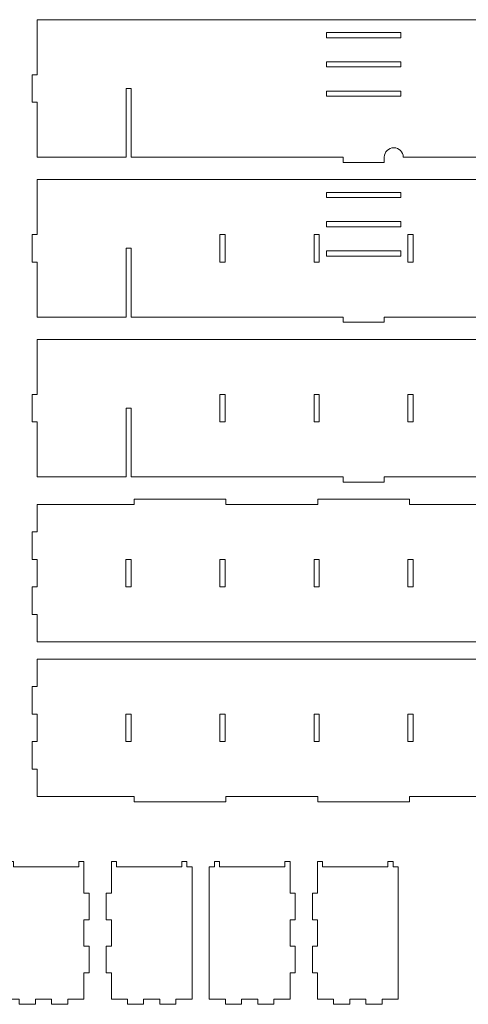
# Model space of a CAD drawing. Header units: millimetres. Extents: x -945 to 978, y -385 to 824.
# Tile 9 of 33: x -575 to -314, y 251 to 824. Entities that reach past the tile are written whole.
import ezdxf

# ---------------------------------------------------------------- set-up
doc = ezdxf.new("R2010")
doc.units = ezdxf.units.MM
doc.header["$MEASUREMENT"] = 0
doc.layers.add('Layer 1', color=7, linetype='Continuous')

msp = doc.modelspace()

# ---------------------------------------------------------------- linework, layer by layer
at = {"layer": 'Layer 1', "color": 250, "lineweight": 9}
for points, knots in [([(-568.2463, 775.9791), (-568.2463, 775.9791), (-565.2464, 775.9791), (-565.2464, 775.9791), (-565.2464, 775.9791), (-565.2464, 766.2882), (-565.2464, 756.1538), (-565.2464, 743.9791), (-565.2464, 743.9791), (-548.931, 743.9791), (-529.4216, 743.9791), (-513.5265, 743.9791), (-513.5265, 743.9791), (-513.5265, 743.9791), (-513.5265, 783.9792), (-513.5265, 783.9792), (-513.5265, 783.9792), (-513.5265, 783.9792), (-510.5265, 783.9792), (-510.5265, 783.9792), (-510.5265, 783.9792), (-510.5265, 783.9792), (-510.5265, 743.9791), (-510.5265, 743.9791), (-510.5265, 743.9791), (-469.4597, 743.9791), (-426.9834, 743.9791), (-387.1777, 743.9791), (-387.1777, 743.9791), (-387.1777, 743.9791), (-387.1777, 740.9791), (-387.1777, 740.9791), (-387.1777, 740.9791), (-387.1777, 740.9791), (-363.1777, 740.9791), (-363.1777, 740.9791), (-363.1777, 740.9791), (-363.1777, 740.9791), (-363.1777, 743.9791), (-363.1777, 743.9791), (-363.1777, 743.9791), (-363.1777, 743.9791), (-363.1777, 743.9457), (-363.1777, 743.9457), (-363.1777, 743.9457), (-363.1777, 747.0279), (-360.719, 749.4792), (-357.6778, 749.4792), (-357.6778, 749.4792), (-354.6402, 749.4792), (-352.1779, 747.0168), (-352.1779, 743.9791), (-352.1779, 743.9791), (-315.6492, 743.9791), (-277.2251, 743.9791), (-239.9664, 743.9791), (-239.9664, 743.9791), (-239.9664, 743.9791), (-239.9664, 783.9792), (-239.9664, 783.9792), (-239.9664, 783.9792), (-239.9664, 783.9792), (-236.9264, 783.9792), (-236.9264, 783.9792), (-236.9264, 783.9792), (-236.9264, 783.9792), (-236.9264, 743.9791), (-236.9264, 743.9791), (-236.9264, 743.9791), (-221.0312, 743.9791), (-201.5619, 743.9791), (-185.2464, 743.9791), (-185.2464, 743.9791), (-185.2464, 743.9791), (-185.2464, 775.9791), (-185.2464, 775.9791), (-185.2464, 775.9791), (-185.2464, 775.9791), (-182.2465, 775.9791), (-182.2465, 775.9791), (-182.2465, 775.9791), (-182.2465, 775.9791), (-182.2465, 791.9791), (-182.2465, 791.9791), (-182.2465, 791.9791), (-182.2465, 791.9791), (-185.2464, 791.9791), (-185.2464, 791.9791), (-185.2464, 791.9791), (-185.2464, 791.9791), (-185.2464, 823.9792), (-185.2464, 823.9792), (-185.2464, 823.9792), (-185.2464, 823.9792), (-565.2464, 823.9792), (-565.2464, 823.9792), (-565.2464, 823.9792), (-565.2464, 811.8046), (-565.2464, 801.6703), (-565.2464, 791.9791), (-565.2464, 791.9791), (-565.2464, 791.9791), (-568.2463, 791.9791), (-568.2463, 791.9791), (-568.2463, 791.9791), (-568.2463, 791.9791), (-568.2463, 775.9791), (-568.2463, 775.9791)], [0, 0, 0, 0, 0.03571429, 0.03571429, 0.03571429, 0.03571429, 0.07142857, 0.07142857, 0.07142857, 0.07142857, 0.10714286, 0.10714286, 0.10714286, 0.10714286, 0.14285714, 0.14285714, 0.14285714, 0.14285714, 0.17857143, 0.17857143, 0.17857143, 0.17857143, 0.21428571, 0.21428571, 0.21428571, 0.21428571, 0.25, 0.25, 0.25, 0.25, 0.28571429, 0.28571429, 0.28571429, 0.28571429, 0.32142857, 0.32142857, 0.32142857, 0.32142857, 0.35714286, 0.35714286, 0.35714286, 0.35714286, 0.39285714, 0.39285714, 0.39285714, 0.39285714, 0.42857143, 0.42857143, 0.42857143, 0.42857143, 0.46428571, 0.46428571, 0.46428571, 0.46428571, 0.5, 0.5, 0.5, 0.5, 0.53571429, 0.53571429, 0.53571429, 0.53571429, 0.57142857, 0.57142857, 0.57142857, 0.57142857, 0.60714286, 0.60714286, 0.60714286, 0.60714286, 0.64285714, 0.64285714, 0.64285714, 0.64285714, 0.67857143, 0.67857143, 0.67857143, 0.67857143, 0.71428571, 0.71428571, 0.71428571, 0.71428571, 0.75, 0.75, 0.75, 0.75, 0.78571429, 0.78571429, 0.78571429, 0.78571429, 0.82142857, 0.82142857, 0.82142857, 0.82142857, 0.85714286, 0.85714286, 0.85714286, 0.85714286, 0.89285714, 0.89285714, 0.89285714, 0.89285714, 0.92857143, 0.92857143, 0.92857143, 0.92857143, 1, 1, 1, 1]), ([(-396.928, 816.4792), (-396.928, 816.4792), (-353.5649, 816.4792), (-353.5649, 816.4792), (-353.5649, 816.4792), (-353.5649, 816.4792), (-353.5649, 813.4791), (-353.5649, 813.4791), (-353.5649, 813.4791), (-353.5649, 813.4791), (-396.928, 813.4791), (-396.928, 813.4791), (-396.928, 813.4791), (-396.928, 813.4791), (-396.928, 816.4792), (-396.928, 816.4792)], [0, 0, 0, 0, 0.2, 0.2, 0.2, 0.2, 0.4, 0.4, 0.4, 0.4, 0.6, 0.6, 0.6, 0.6, 1, 1, 1, 1]), ([(-396.928, 799.4792), (-396.928, 799.4792), (-353.5649, 799.4792), (-353.5649, 799.4792), (-353.5649, 799.4792), (-353.5649, 799.4792), (-353.5649, 796.4791), (-353.5649, 796.4791), (-353.5649, 796.4791), (-353.5649, 796.4791), (-396.928, 796.4791), (-396.928, 796.4791), (-396.928, 796.4791), (-396.928, 796.4791), (-396.928, 799.4792), (-396.928, 799.4792)], [0, 0, 0, 0, 0.2, 0.2, 0.2, 0.2, 0.4, 0.4, 0.4, 0.4, 0.6, 0.6, 0.6, 0.6, 1, 1, 1, 1]), ([(-396.928, 782.4791), (-396.928, 782.4791), (-353.5649, 782.4791), (-353.5649, 782.4791), (-353.5649, 782.4791), (-353.5649, 782.4791), (-353.5649, 779.4792), (-353.5649, 779.4792), (-353.5649, 779.4792), (-353.5649, 779.4792), (-396.928, 779.4792), (-396.928, 779.4792), (-396.928, 779.4792), (-396.928, 779.4792), (-396.928, 782.4791), (-396.928, 782.4791)], [0, 0, 0, 0, 0.2, 0.2, 0.2, 0.2, 0.4, 0.4, 0.4, 0.4, 0.6, 0.6, 0.6, 0.6, 1, 1, 1, 1]), ([(-513.5265, 650.9792), (-529.4216, 650.9792), (-548.931, 650.9792), (-565.2464, 650.9792), (-565.2464, 650.9792), (-565.2464, 663.1539), (-565.2464, 673.2881), (-565.2464, 682.9792), (-565.2464, 682.9792), (-565.2464, 682.9792), (-568.2463, 682.9792), (-568.2463, 682.9792), (-568.2463, 682.9792), (-568.2463, 682.9792), (-568.2463, 698.9792), (-568.2463, 698.9792), (-568.2463, 698.9792), (-568.2463, 698.9792), (-565.2464, 698.9792), (-565.2464, 698.9792), (-565.2464, 698.9792), (-565.2464, 708.6702), (-565.2464, 718.8046), (-565.2464, 730.9791), (-565.2464, 730.9791), (-565.2464, 730.9791), (-185.2464, 730.9791), (-185.2464, 730.9791), (-185.2464, 730.9791), (-185.2464, 718.8045), (-185.2464, 708.6701), (-185.2464, 698.9792), (-185.2464, 698.9792), (-185.2464, 698.9792), (-182.2465, 698.9792), (-182.2465, 698.9792), (-182.2465, 698.9792), (-182.2465, 698.9792), (-182.2465, 682.9792), (-182.2465, 682.9792), (-182.2465, 682.9792), (-182.2465, 682.9792), (-185.2464, 682.9792), (-185.2464, 682.9792), (-185.2464, 682.9792), (-185.2464, 673.288), (-185.2464, 663.1538), (-185.2464, 650.9792), (-185.2464, 650.9792), (-201.5619, 650.9792), (-221.0312, 650.9792), (-236.9264, 650.9792), (-236.9264, 650.9792), (-236.9264, 650.9792), (-236.9264, 690.9791), (-236.9264, 690.9791), (-236.9264, 690.9791), (-236.9264, 690.9791), (-239.9664, 690.9791), (-239.9664, 690.9791), (-239.9664, 690.9791), (-239.9664, 690.9791), (-239.9664, 650.9792), (-239.9664, 650.9792), (-239.9664, 650.9792), (-280.9859, 650.9792), (-323.4176, 650.9792), (-363.1777, 650.9792), (-363.1777, 650.9792), (-363.1777, 650.9792), (-363.1779, 647.9792), (-363.1779, 647.9792), (-363.1779, 647.9792), (-363.1779, 647.9792), (-387.1779, 647.9792), (-387.1779, 647.9792), (-387.1779, 647.9792), (-387.1779, 647.9792), (-387.1777, 650.9792), (-387.1777, 650.9792), (-387.1777, 650.9792), (-426.9834, 650.9792), (-469.4597, 650.9792), (-510.5265, 650.9792), (-510.5265, 650.9792), (-510.5265, 650.9792), (-510.5265, 690.9791), (-510.5265, 690.9791), (-510.5265, 690.9791), (-510.5265, 690.9791), (-513.5265, 690.9791), (-513.5265, 690.9791), (-513.5265, 690.9791), (-513.5265, 690.9791), (-513.5265, 650.9792), (-513.5265, 650.9792)], [0, 0, 0, 0, 0.04, 0.04, 0.04, 0.04, 0.08, 0.08, 0.08, 0.08, 0.12, 0.12, 0.12, 0.12, 0.16, 0.16, 0.16, 0.16, 0.2, 0.2, 0.2, 0.2, 0.24, 0.24, 0.24, 0.24, 0.28, 0.28, 0.28, 0.28, 0.32, 0.32, 0.32, 0.32, 0.36, 0.36, 0.36, 0.36, 0.4, 0.4, 0.4, 0.4, 0.44, 0.44, 0.44, 0.44, 0.48, 0.48, 0.48, 0.48, 0.52, 0.52, 0.52, 0.52, 0.56, 0.56, 0.56, 0.56, 0.6, 0.6, 0.6, 0.6, 0.64, 0.64, 0.64, 0.64, 0.68, 0.68, 0.68, 0.68, 0.72, 0.72, 0.72, 0.72, 0.76, 0.76, 0.76, 0.76, 0.8, 0.8, 0.8, 0.8, 0.84, 0.84, 0.84, 0.84, 0.88, 0.88, 0.88, 0.88, 0.92, 0.92, 0.92, 0.92, 1, 1, 1, 1]), ([(-396.928, 723.4791), (-396.928, 723.4791), (-353.5649, 723.4791), (-353.5649, 723.4791), (-353.5649, 723.4791), (-353.5649, 723.4791), (-353.5649, 720.4792), (-353.5649, 720.4792), (-353.5649, 720.4792), (-353.5649, 720.4792), (-396.928, 720.4792), (-396.928, 720.4792), (-396.928, 720.4792), (-396.928, 720.4792), (-396.928, 723.4791), (-396.928, 723.4791)], [0, 0, 0, 0, 0.2, 0.2, 0.2, 0.2, 0.4, 0.4, 0.4, 0.4, 0.6, 0.6, 0.6, 0.6, 1, 1, 1, 1]), ([(-396.928, 706.4791), (-396.928, 706.4791), (-353.5649, 706.4791), (-353.5649, 706.4791), (-353.5649, 706.4791), (-353.5649, 706.4791), (-353.5649, 703.4792), (-353.5649, 703.4792), (-353.5649, 703.4792), (-353.5649, 703.4792), (-396.928, 703.4792), (-396.928, 703.4792), (-396.928, 703.4792), (-396.928, 703.4792), (-396.928, 706.4791), (-396.928, 706.4791)], [0, 0, 0, 0, 0.2, 0.2, 0.2, 0.2, 0.4, 0.4, 0.4, 0.4, 0.6, 0.6, 0.6, 0.6, 1, 1, 1, 1]), ([(-455.8464, 682.9792), (-455.8464, 682.9792), (-458.8465, 682.9792), (-458.8465, 682.9792), (-458.8465, 682.9792), (-458.8465, 682.9792), (-458.8465, 698.9792), (-458.8465, 698.9792), (-458.8465, 698.9792), (-458.8465, 698.9792), (-455.8464, 698.9792), (-455.8464, 698.9792), (-455.8464, 698.9792), (-455.8464, 698.9792), (-455.8464, 682.9792), (-455.8464, 682.9792)], [0, 0, 0, 0, 0.2, 0.2, 0.2, 0.2, 0.4, 0.4, 0.4, 0.4, 0.6, 0.6, 0.6, 0.6, 1, 1, 1, 1]), ([(-401.0864, 682.9792), (-401.0864, 682.9792), (-404.0865, 682.9792), (-404.0865, 682.9792), (-404.0865, 682.9792), (-404.0865, 682.9792), (-404.0865, 698.9792), (-404.0865, 698.9792), (-404.0865, 698.9792), (-404.0865, 698.9792), (-401.0864, 698.9792), (-401.0864, 698.9792), (-401.0864, 698.9792), (-401.0864, 698.9792), (-401.0864, 682.9792), (-401.0864, 682.9792)], [0, 0, 0, 0, 0.2, 0.2, 0.2, 0.2, 0.4, 0.4, 0.4, 0.4, 0.6, 0.6, 0.6, 0.6, 1, 1, 1, 1]), ([(-346.4064, 682.9792), (-346.4064, 682.9792), (-349.4065, 682.9792), (-349.4065, 682.9792), (-349.4065, 682.9792), (-349.4065, 682.9792), (-349.4065, 698.9792), (-349.4065, 698.9792), (-349.4065, 698.9792), (-349.4065, 698.9792), (-346.4064, 698.9792), (-346.4064, 698.9792), (-346.4064, 698.9792), (-346.4064, 698.9792), (-346.4064, 682.9792), (-346.4064, 682.9792)], [0, 0, 0, 0, 0.2, 0.2, 0.2, 0.2, 0.4, 0.4, 0.4, 0.4, 0.6, 0.6, 0.6, 0.6, 1, 1, 1, 1]), ([(-396.928, 689.4792), (-396.928, 689.4792), (-353.5649, 689.4792), (-353.5649, 689.4792), (-353.5649, 689.4792), (-353.5649, 689.4792), (-353.5649, 686.4791), (-353.5649, 686.4791), (-353.5649, 686.4791), (-353.5649, 686.4791), (-396.928, 686.4791), (-396.928, 686.4791), (-396.928, 686.4791), (-396.928, 686.4791), (-396.928, 689.4792), (-396.928, 689.4792)], [0, 0, 0, 0, 0.2, 0.2, 0.2, 0.2, 0.4, 0.4, 0.4, 0.4, 0.6, 0.6, 0.6, 0.6, 1, 1, 1, 1]), ([(-513.5265, 557.9791), (-529.4216, 557.9791), (-548.931, 557.9791), (-565.2464, 557.9791), (-565.2464, 557.9791), (-565.2464, 570.1538), (-565.2464, 580.2882), (-565.2464, 589.9791), (-565.2464, 589.9791), (-565.2464, 589.9791), (-568.2463, 589.9791), (-568.2463, 589.9791), (-568.2463, 589.9791), (-568.2463, 589.9791), (-568.2463, 605.9791), (-568.2463, 605.9791), (-568.2463, 605.9791), (-568.2463, 605.9791), (-565.2464, 605.9791), (-565.2464, 605.9791), (-565.2464, 605.9791), (-565.2464, 615.6703), (-565.2464, 625.8045), (-565.2464, 637.9791), (-565.2464, 637.9791), (-565.2464, 637.9791), (-185.2464, 637.9791), (-185.2464, 637.9791), (-185.2464, 637.9791), (-185.2464, 625.8044), (-185.2464, 615.6702), (-185.2464, 605.9791), (-185.2464, 605.9791), (-185.2464, 605.9791), (-182.2465, 605.9791), (-182.2465, 605.9791), (-182.2465, 605.9791), (-182.2465, 605.9791), (-182.2465, 589.9791), (-182.2465, 589.9791), (-182.2465, 589.9791), (-182.2465, 589.9791), (-185.2464, 589.9791), (-185.2464, 589.9791), (-185.2464, 589.9791), (-185.2464, 580.2881), (-185.2464, 570.1537), (-185.2464, 557.9791), (-185.2464, 557.9791), (-201.5619, 557.9791), (-221.0312, 557.9791), (-236.9264, 557.9791), (-236.9264, 557.9791), (-236.9264, 557.9791), (-236.9264, 597.9792), (-236.9264, 597.9792), (-236.9264, 597.9792), (-236.9264, 597.9792), (-239.9664, 597.9792), (-239.9664, 597.9792), (-239.9664, 597.9792), (-239.9664, 597.9792), (-239.9664, 557.9791), (-239.9664, 557.9791), (-239.9664, 557.9791), (-280.9859, 557.9791), (-323.4176, 557.9791), (-363.1777, 557.9791), (-363.1777, 557.9791), (-363.1777, 557.9791), (-363.1779, 554.9791), (-363.1779, 554.9791), (-363.1779, 554.9791), (-363.1779, 554.9791), (-387.1779, 554.9791), (-387.1779, 554.9791), (-387.1779, 554.9791), (-387.1779, 554.9791), (-387.1777, 557.9791), (-387.1777, 557.9791), (-387.1777, 557.9791), (-426.9834, 557.9791), (-469.4597, 557.9791), (-510.5265, 557.9791), (-510.5265, 557.9791), (-510.5265, 557.9791), (-510.5265, 597.9792), (-510.5265, 597.9792), (-510.5265, 597.9792), (-510.5265, 597.9792), (-513.5265, 597.9792), (-513.5265, 597.9792), (-513.5265, 597.9792), (-513.5265, 597.9792), (-513.5265, 557.9791), (-513.5265, 557.9791)], [0, 0, 0, 0, 0.04, 0.04, 0.04, 0.04, 0.08, 0.08, 0.08, 0.08, 0.12, 0.12, 0.12, 0.12, 0.16, 0.16, 0.16, 0.16, 0.2, 0.2, 0.2, 0.2, 0.24, 0.24, 0.24, 0.24, 0.28, 0.28, 0.28, 0.28, 0.32, 0.32, 0.32, 0.32, 0.36, 0.36, 0.36, 0.36, 0.4, 0.4, 0.4, 0.4, 0.44, 0.44, 0.44, 0.44, 0.48, 0.48, 0.48, 0.48, 0.52, 0.52, 0.52, 0.52, 0.56, 0.56, 0.56, 0.56, 0.6, 0.6, 0.6, 0.6, 0.64, 0.64, 0.64, 0.64, 0.68, 0.68, 0.68, 0.68, 0.72, 0.72, 0.72, 0.72, 0.76, 0.76, 0.76, 0.76, 0.8, 0.8, 0.8, 0.8, 0.84, 0.84, 0.84, 0.84, 0.88, 0.88, 0.88, 0.88, 0.92, 0.92, 0.92, 0.92, 1, 1, 1, 1]), ([(-455.8464, 589.9791), (-455.8464, 589.9791), (-458.8465, 589.9791), (-458.8465, 589.9791), (-458.8465, 589.9791), (-458.8465, 589.9791), (-458.8465, 605.9791), (-458.8465, 605.9791), (-458.8465, 605.9791), (-458.8465, 605.9791), (-455.8464, 605.9791), (-455.8464, 605.9791), (-455.8464, 605.9791), (-455.8464, 605.9791), (-455.8464, 589.9791), (-455.8464, 589.9791)], [0, 0, 0, 0, 0.2, 0.2, 0.2, 0.2, 0.4, 0.4, 0.4, 0.4, 0.6, 0.6, 0.6, 0.6, 1, 1, 1, 1]), ([(-401.0864, 589.9791), (-401.0864, 589.9791), (-404.0865, 589.9791), (-404.0865, 589.9791), (-404.0865, 589.9791), (-404.0865, 589.9791), (-404.0865, 605.9791), (-404.0865, 605.9791), (-404.0865, 605.9791), (-404.0865, 605.9791), (-401.0864, 605.9791), (-401.0864, 605.9791), (-401.0864, 605.9791), (-401.0864, 605.9791), (-401.0864, 589.9791), (-401.0864, 589.9791)], [0, 0, 0, 0, 0.2, 0.2, 0.2, 0.2, 0.4, 0.4, 0.4, 0.4, 0.6, 0.6, 0.6, 0.6, 1, 1, 1, 1]), ([(-346.4064, 589.9791), (-346.4064, 589.9791), (-349.4065, 589.9791), (-349.4065, 589.9791), (-349.4065, 589.9791), (-349.4065, 589.9791), (-349.4065, 605.9791), (-349.4065, 605.9791), (-349.4065, 605.9791), (-349.4065, 605.9791), (-346.4064, 605.9791), (-346.4064, 605.9791), (-346.4064, 605.9791), (-346.4064, 605.9791), (-346.4064, 589.9791), (-346.4064, 589.9791)], [0, 0, 0, 0, 0.2, 0.2, 0.2, 0.2, 0.4, 0.4, 0.4, 0.4, 0.6, 0.6, 0.6, 0.6, 1, 1, 1, 1]), ([(-185.2464, 477.9792), (-185.2464, 477.9792), (-182.2465, 477.9792), (-182.2465, 477.9792), (-182.2465, 477.9792), (-182.2465, 477.9792), (-182.2465, 493.9791), (-182.2465, 493.9791), (-182.2465, 493.9791), (-182.2465, 493.9791), (-185.2464, 493.9791), (-185.2464, 493.9791), (-185.2464, 493.9791), (-185.2464, 493.9791), (-185.2464, 509.9792), (-185.2464, 509.9792), (-185.2464, 509.9792), (-185.2464, 509.9792), (-182.2465, 509.9792), (-182.2465, 509.9792), (-182.2465, 509.9792), (-182.2465, 509.9792), (-182.2465, 525.9792), (-182.2465, 525.9792), (-182.2465, 525.9792), (-182.2465, 525.9792), (-185.2464, 525.9792), (-185.2464, 525.9792), (-185.2464, 525.9792), (-185.2464, 525.9792), (-185.2464, 541.9791), (-185.2464, 541.9791), (-185.2464, 541.9791), (-185.2464, 541.9791), (-241.675, 541.9791), (-241.675, 541.9791), (-241.675, 541.9791), (-241.675, 541.9791), (-241.6752, 544.9792), (-241.6752, 544.9792), (-241.6752, 544.9792), (-241.6752, 544.9792), (-295.1037, 544.9792), (-295.1037, 544.9792), (-295.1037, 544.9792), (-295.1037, 544.9792), (-295.1036, 541.9791), (-295.1036, 541.9791), (-295.1036, 541.9791), (-295.1036, 541.9791), (-348.5321, 541.9791), (-348.5321, 541.9791), (-348.5321, 541.9791), (-348.5321, 541.9791), (-348.5322, 544.9792), (-348.5322, 544.9792), (-348.5322, 544.9792), (-348.5322, 544.9792), (-401.9609, 544.9792), (-401.9609, 544.9792), (-401.9609, 544.9792), (-401.9609, 544.9792), (-401.9608, 541.9791), (-401.9608, 541.9791), (-401.9608, 541.9791), (-401.9608, 541.9791), (-455.3893, 541.9791), (-455.3893, 541.9791), (-455.3893, 541.9791), (-455.3893, 541.9791), (-455.3894, 544.9792), (-455.3894, 544.9792), (-455.3894, 544.9792), (-455.3894, 544.9792), (-508.818, 544.9792), (-508.818, 544.9792), (-508.818, 544.9792), (-508.818, 544.9792), (-508.8179, 541.9791), (-508.8179, 541.9791), (-508.8179, 541.9791), (-508.8179, 541.9791), (-565.2464, 541.9791), (-565.2464, 541.9791), (-565.2464, 541.9791), (-565.2464, 541.9791), (-565.2464, 525.9792), (-565.2464, 525.9792), (-565.2464, 525.9792), (-565.2464, 525.9792), (-568.2463, 525.9792), (-568.2463, 525.9792), (-568.2463, 525.9792), (-568.2463, 525.9792), (-568.2463, 509.9792), (-568.2463, 509.9792), (-568.2463, 509.9792), (-568.2463, 509.9792), (-565.2464, 509.9792), (-565.2464, 509.9792), (-565.2464, 509.9792), (-565.2464, 509.9792), (-565.2464, 493.9791), (-565.2464, 493.9791), (-565.2464, 493.9791), (-565.2464, 493.9791), (-568.2463, 493.9791), (-568.2463, 493.9791), (-568.2463, 493.9791), (-568.2463, 493.9791), (-568.2463, 477.9792), (-568.2463, 477.9792), (-568.2463, 477.9792), (-568.2463, 477.9792), (-565.2464, 477.9792), (-565.2464, 477.9792), (-565.2464, 477.9792), (-565.2464, 477.9792), (-565.2464, 461.9792), (-565.2464, 461.9792), (-565.2464, 461.9792), (-565.2464, 461.9792), (-185.2464, 461.9792), (-185.2464, 461.9792), (-185.2464, 461.9792), (-185.2464, 461.9792), (-185.2464, 477.9792), (-185.2464, 477.9792)], [0, 0, 0, 0, 0.03030303, 0.03030303, 0.03030303, 0.03030303, 0.06060606, 0.06060606, 0.06060606, 0.06060606, 0.09090909, 0.09090909, 0.09090909, 0.09090909, 0.12121212, 0.12121212, 0.12121212, 0.12121212, 0.15151515, 0.15151515, 0.15151515, 0.15151515, 0.18181818, 0.18181818, 0.18181818, 0.18181818, 0.21212121, 0.21212121, 0.21212121, 0.21212121, 0.24242424, 0.24242424, 0.24242424, 0.24242424, 0.27272727, 0.27272727, 0.27272727, 0.27272727, 0.3030303, 0.3030303, 0.3030303, 0.3030303, 0.33333333, 0.33333333, 0.33333333, 0.33333333, 0.36363636, 0.36363636, 0.36363636, 0.36363636, 0.39393939, 0.39393939, 0.39393939, 0.39393939, 0.42424242, 0.42424242, 0.42424242, 0.42424242, 0.45454545, 0.45454545, 0.45454545, 0.45454545, 0.48484848, 0.48484848, 0.48484848, 0.48484848, 0.51515152, 0.51515152, 0.51515152, 0.51515152, 0.54545455, 0.54545455, 0.54545455, 0.54545455, 0.57575758, 0.57575758, 0.57575758, 0.57575758, 0.60606061, 0.60606061, 0.60606061, 0.60606061, 0.63636364, 0.63636364, 0.63636364, 0.63636364, 0.66666667, 0.66666667, 0.66666667, 0.66666667, 0.6969697, 0.6969697, 0.6969697, 0.6969697, 0.72727273, 0.72727273, 0.72727273, 0.72727273, 0.75757576, 0.75757576, 0.75757576, 0.75757576, 0.78787879, 0.78787879, 0.78787879, 0.78787879, 0.81818182, 0.81818182, 0.81818182, 0.81818182, 0.84848485, 0.84848485, 0.84848485, 0.84848485, 0.87878788, 0.87878788, 0.87878788, 0.87878788, 0.90909091, 0.90909091, 0.90909091, 0.90909091, 0.93939394, 0.93939394, 0.93939394, 0.93939394, 1, 1, 1, 1]), ([(-513.5665, 509.9792), (-513.5665, 509.9792), (-513.5665, 493.9791), (-513.5665, 493.9791), (-513.5665, 493.9791), (-513.5665, 493.9791), (-510.5664, 493.9791), (-510.5664, 493.9791), (-510.5664, 493.9791), (-510.5664, 493.9791), (-510.5664, 509.9792), (-510.5664, 509.9792), (-510.5664, 509.9792), (-510.5664, 509.9792), (-513.5665, 509.9792), (-513.5665, 509.9792)], [0, 0, 0, 0, 0.2, 0.2, 0.2, 0.2, 0.4, 0.4, 0.4, 0.4, 0.6, 0.6, 0.6, 0.6, 1, 1, 1, 1]), ([(-458.8465, 509.9792), (-458.8465, 509.9792), (-458.8465, 493.9791), (-458.8465, 493.9791), (-458.8465, 493.9791), (-458.8465, 493.9791), (-455.8464, 493.9791), (-455.8464, 493.9791), (-455.8464, 493.9791), (-455.8464, 493.9791), (-455.8464, 509.9792), (-455.8464, 509.9792), (-455.8464, 509.9792), (-455.8464, 509.9792), (-458.8465, 509.9792), (-458.8465, 509.9792)], [0, 0, 0, 0, 0.2, 0.2, 0.2, 0.2, 0.4, 0.4, 0.4, 0.4, 0.6, 0.6, 0.6, 0.6, 1, 1, 1, 1]), ([(-404.0865, 509.9792), (-404.0865, 509.9792), (-404.0865, 493.9791), (-404.0865, 493.9791), (-404.0865, 493.9791), (-404.0865, 493.9791), (-401.0864, 493.9791), (-401.0864, 493.9791), (-401.0864, 493.9791), (-401.0864, 493.9791), (-401.0864, 509.9792), (-401.0864, 509.9792), (-401.0864, 509.9792), (-401.0864, 509.9792), (-404.0865, 509.9792), (-404.0865, 509.9792)], [0, 0, 0, 0, 0.2, 0.2, 0.2, 0.2, 0.4, 0.4, 0.4, 0.4, 0.6, 0.6, 0.6, 0.6, 1, 1, 1, 1]), ([(-349.4065, 509.9792), (-349.4065, 509.9792), (-349.4065, 493.9791), (-349.4065, 493.9791), (-349.4065, 493.9791), (-349.4065, 493.9791), (-346.4064, 493.9791), (-346.4064, 493.9791), (-346.4064, 493.9791), (-346.4064, 493.9791), (-346.4064, 509.9792), (-346.4064, 509.9792), (-346.4064, 509.9792), (-346.4064, 509.9792), (-349.4065, 509.9792), (-349.4065, 509.9792)], [0, 0, 0, 0, 0.2, 0.2, 0.2, 0.2, 0.4, 0.4, 0.4, 0.4, 0.6, 0.6, 0.6, 0.6, 1, 1, 1, 1]), ([(-185.2464, 435.9792), (-185.2464, 435.9792), (-182.2465, 435.9792), (-182.2465, 435.9792), (-182.2465, 435.9792), (-182.2465, 435.9792), (-182.2465, 419.9791), (-182.2465, 419.9791), (-182.2465, 419.9791), (-182.2465, 419.9791), (-185.2464, 419.9791), (-185.2464, 419.9791), (-185.2464, 419.9791), (-185.2464, 419.9791), (-185.2464, 403.9792), (-185.2464, 403.9792), (-185.2464, 403.9792), (-185.2464, 403.9792), (-182.2465, 403.9792), (-182.2465, 403.9792), (-182.2465, 403.9792), (-182.2465, 403.9792), (-182.2465, 387.9793), (-182.2465, 387.9793), (-182.2465, 387.9793), (-182.2465, 387.9793), (-185.2464, 387.9793), (-185.2464, 387.9793), (-185.2464, 387.9793), (-185.2464, 387.9793), (-185.2464, 371.9793), (-185.2464, 371.9793), (-185.2464, 371.9793), (-185.2464, 371.9793), (-241.675, 371.9793), (-241.675, 371.9793), (-241.675, 371.9793), (-241.675, 371.9793), (-241.6752, 368.9792), (-241.6752, 368.9792), (-241.6752, 368.9792), (-241.6752, 368.9792), (-295.1037, 368.9792), (-295.1037, 368.9792), (-295.1037, 368.9792), (-295.1037, 368.9792), (-295.1036, 371.9793), (-295.1036, 371.9793), (-295.1036, 371.9793), (-295.1036, 371.9793), (-348.5321, 371.9793), (-348.5321, 371.9793), (-348.5321, 371.9793), (-348.5321, 371.9793), (-348.5322, 368.9792), (-348.5322, 368.9792), (-348.5322, 368.9792), (-348.5322, 368.9792), (-401.9609, 368.9792), (-401.9609, 368.9792), (-401.9609, 368.9792), (-401.9609, 368.9792), (-401.9608, 371.9793), (-401.9608, 371.9793), (-401.9608, 371.9793), (-401.9608, 371.9793), (-455.3893, 371.9793), (-455.3893, 371.9793), (-455.3893, 371.9793), (-455.3893, 371.9793), (-455.3894, 368.9792), (-455.3894, 368.9792), (-455.3894, 368.9792), (-455.3894, 368.9792), (-508.818, 368.9792), (-508.818, 368.9792), (-508.818, 368.9792), (-508.818, 368.9792), (-508.8179, 371.9793), (-508.8179, 371.9793), (-508.8179, 371.9793), (-508.8179, 371.9793), (-565.2464, 371.9793), (-565.2464, 371.9793), (-565.2464, 371.9793), (-565.2464, 371.9793), (-565.2464, 387.9793), (-565.2464, 387.9793), (-565.2464, 387.9793), (-565.2464, 387.9793), (-568.2463, 387.9793), (-568.2463, 387.9793), (-568.2463, 387.9793), (-568.2463, 387.9793), (-568.2463, 403.9792), (-568.2463, 403.9792), (-568.2463, 403.9792), (-568.2463, 403.9792), (-565.2464, 403.9792), (-565.2464, 403.9792), (-565.2464, 403.9792), (-565.2464, 403.9792), (-565.2464, 419.9791), (-565.2464, 419.9791), (-565.2464, 419.9791), (-565.2464, 419.9791), (-568.2463, 419.9791), (-568.2463, 419.9791), (-568.2463, 419.9791), (-568.2463, 419.9791), (-568.2463, 435.9792), (-568.2463, 435.9792), (-568.2463, 435.9792), (-568.2463, 435.9792), (-565.2464, 435.9792), (-565.2464, 435.9792), (-565.2464, 435.9792), (-565.2464, 435.9792), (-565.2464, 451.9791), (-565.2464, 451.9791), (-565.2464, 451.9791), (-565.2464, 451.9791), (-185.2464, 451.9791), (-185.2464, 451.9791), (-185.2464, 451.9791), (-185.2464, 451.9791), (-185.2464, 435.9792), (-185.2464, 435.9792)], [0, 0, 0, 0, 0.03030303, 0.03030303, 0.03030303, 0.03030303, 0.06060606, 0.06060606, 0.06060606, 0.06060606, 0.09090909, 0.09090909, 0.09090909, 0.09090909, 0.12121212, 0.12121212, 0.12121212, 0.12121212, 0.15151515, 0.15151515, 0.15151515, 0.15151515, 0.18181818, 0.18181818, 0.18181818, 0.18181818, 0.21212121, 0.21212121, 0.21212121, 0.21212121, 0.24242424, 0.24242424, 0.24242424, 0.24242424, 0.27272727, 0.27272727, 0.27272727, 0.27272727, 0.3030303, 0.3030303, 0.3030303, 0.3030303, 0.33333333, 0.33333333, 0.33333333, 0.33333333, 0.36363636, 0.36363636, 0.36363636, 0.36363636, 0.39393939, 0.39393939, 0.39393939, 0.39393939, 0.42424242, 0.42424242, 0.42424242, 0.42424242, 0.45454545, 0.45454545, 0.45454545, 0.45454545, 0.48484848, 0.48484848, 0.48484848, 0.48484848, 0.51515152, 0.51515152, 0.51515152, 0.51515152, 0.54545455, 0.54545455, 0.54545455, 0.54545455, 0.57575758, 0.57575758, 0.57575758, 0.57575758, 0.60606061, 0.60606061, 0.60606061, 0.60606061, 0.63636364, 0.63636364, 0.63636364, 0.63636364, 0.66666667, 0.66666667, 0.66666667, 0.66666667, 0.6969697, 0.6969697, 0.6969697, 0.6969697, 0.72727273, 0.72727273, 0.72727273, 0.72727273, 0.75757576, 0.75757576, 0.75757576, 0.75757576, 0.78787879, 0.78787879, 0.78787879, 0.78787879, 0.81818182, 0.81818182, 0.81818182, 0.81818182, 0.84848485, 0.84848485, 0.84848485, 0.84848485, 0.87878788, 0.87878788, 0.87878788, 0.87878788, 0.90909091, 0.90909091, 0.90909091, 0.90909091, 0.93939394, 0.93939394, 0.93939394, 0.93939394, 1, 1, 1, 1]), ([(-513.5665, 403.9792), (-513.5665, 403.9792), (-513.5665, 419.9791), (-513.5665, 419.9791), (-513.5665, 419.9791), (-513.5665, 419.9791), (-510.5664, 419.9791), (-510.5664, 419.9791), (-510.5664, 419.9791), (-510.5664, 419.9791), (-510.5664, 403.9792), (-510.5664, 403.9792), (-510.5664, 403.9792), (-510.5664, 403.9792), (-513.5665, 403.9792), (-513.5665, 403.9792)], [0, 0, 0, 0, 0.2, 0.2, 0.2, 0.2, 0.4, 0.4, 0.4, 0.4, 0.6, 0.6, 0.6, 0.6, 1, 1, 1, 1]), ([(-458.8465, 403.9792), (-458.8465, 403.9792), (-458.8465, 419.9791), (-458.8465, 419.9791), (-458.8465, 419.9791), (-458.8465, 419.9791), (-455.8464, 419.9791), (-455.8464, 419.9791), (-455.8464, 419.9791), (-455.8464, 419.9791), (-455.8464, 403.9792), (-455.8464, 403.9792), (-455.8464, 403.9792), (-455.8464, 403.9792), (-458.8465, 403.9792), (-458.8465, 403.9792)], [0, 0, 0, 0, 0.2, 0.2, 0.2, 0.2, 0.4, 0.4, 0.4, 0.4, 0.6, 0.6, 0.6, 0.6, 1, 1, 1, 1]), ([(-404.0865, 403.9792), (-404.0865, 403.9792), (-404.0865, 419.9791), (-404.0865, 419.9791), (-404.0865, 419.9791), (-404.0865, 419.9791), (-401.0864, 419.9791), (-401.0864, 419.9791), (-401.0864, 419.9791), (-401.0864, 419.9791), (-401.0864, 403.9792), (-401.0864, 403.9792), (-401.0864, 403.9792), (-401.0864, 403.9792), (-404.0865, 403.9792), (-404.0865, 403.9792)], [0, 0, 0, 0, 0.2, 0.2, 0.2, 0.2, 0.4, 0.4, 0.4, 0.4, 0.6, 0.6, 0.6, 0.6, 1, 1, 1, 1]), ([(-349.4065, 403.9792), (-349.4065, 403.9792), (-349.4065, 419.9791), (-349.4065, 419.9791), (-349.4065, 419.9791), (-349.4065, 419.9791), (-346.4064, 419.9791), (-346.4064, 419.9791), (-346.4064, 419.9791), (-346.4064, 419.9791), (-346.4064, 403.9792), (-346.4064, 403.9792), (-346.4064, 403.9792), (-346.4064, 403.9792), (-349.4065, 403.9792), (-349.4065, 403.9792)], [0, 0, 0, 0, 0.2, 0.2, 0.2, 0.2, 0.4, 0.4, 0.4, 0.4, 0.6, 0.6, 0.6, 0.6, 1, 1, 1, 1]), ([(-579.0745, 334.101), (-579.0745, 334.101), (-579.0745, 331.101), (-579.0745, 331.101), (-579.0745, 331.101), (-579.0745, 331.101), (-541.0746, 331.101), (-541.0746, 331.101), (-541.0746, 331.101), (-541.0746, 331.101), (-541.0746, 334.101), (-541.0746, 334.101), (-541.0746, 334.101), (-541.0746, 334.101), (-538.0745, 334.101), (-538.0745, 334.101), (-538.0745, 334.101), (-538.0745, 334.101), (-538.0745, 315.7009), (-538.0745, 315.7009), (-538.0745, 315.7009), (-538.0745, 315.7009), (-535.0745, 315.7009), (-535.0745, 315.7009), (-535.0745, 315.7009), (-535.0745, 315.7009), (-535.0745, 300.301), (-535.0745, 300.301), (-535.0745, 300.301), (-535.0745, 300.301), (-538.0745, 300.301), (-538.0745, 300.301), (-538.0745, 300.301), (-538.0745, 300.301), (-538.0745, 284.9009), (-538.0745, 284.9009), (-538.0745, 284.9009), (-538.0745, 284.9009), (-535.0745, 284.9009), (-535.0745, 284.9009), (-535.0745, 284.9009), (-535.0745, 284.9009), (-535.0745, 269.501), (-535.0745, 269.501), (-535.0745, 269.501), (-535.0745, 269.501), (-538.0745, 269.501), (-538.0745, 269.501), (-538.0745, 269.501), (-538.0745, 269.501), (-538.0745, 254.1009), (-538.0745, 254.1009), (-538.0745, 254.1009), (-538.0745, 254.1009), (-547.4745, 254.1009), (-547.4745, 254.1009), (-547.4745, 254.1009), (-547.4745, 254.1009), (-547.4745, 251.1009), (-547.4745, 251.1009), (-547.4745, 251.1009), (-547.4745, 251.1009), (-556.8746, 251.1009), (-556.8746, 251.1009), (-556.8746, 251.1009), (-556.8746, 251.1009), (-556.8746, 254.1009), (-556.8746, 254.1009), (-556.8746, 254.1009), (-556.8746, 254.1009), (-566.2746, 254.1009), (-566.2746, 254.1009), (-566.2746, 254.1009), (-566.2746, 254.1009), (-566.2746, 251.1009), (-566.2746, 251.1009), (-566.2746, 251.1009), (-566.2746, 251.1009), (-575.6745, 251.1009), (-575.6745, 251.1009), (-575.6745, 251.1009), (-575.6745, 251.1009), (-575.6745, 254.1009), (-575.6745, 254.1009), (-575.6745, 254.1009), (-575.6745, 254.1009), (-585.0746, 254.1009), (-585.0746, 254.1009), (-585.0746, 254.1009), (-585.0746, 254.1009), (-585.0746, 331.101), (-585.0746, 331.101), (-585.0746, 331.101), (-585.0746, 331.101), (-582.0746, 331.101), (-582.0746, 331.101), (-582.0746, 331.101), (-582.0746, 331.101), (-582.0746, 334.101), (-582.0746, 334.101), (-582.0746, 334.101), (-582.0746, 334.101), (-579.0745, 334.101), (-579.0745, 334.101)], [0, 0, 0, 0, 0.03703704, 0.03703704, 0.03703704, 0.03703704, 0.07407407, 0.07407407, 0.07407407, 0.07407407, 0.11111111, 0.11111111, 0.11111111, 0.11111111, 0.14814815, 0.14814815, 0.14814815, 0.14814815, 0.18518519, 0.18518519, 0.18518519, 0.18518519, 0.22222222, 0.22222222, 0.22222222, 0.22222222, 0.25925926, 0.25925926, 0.25925926, 0.25925926, 0.2962963, 0.2962963, 0.2962963, 0.2962963, 0.33333333, 0.33333333, 0.33333333, 0.33333333, 0.37037037, 0.37037037, 0.37037037, 0.37037037, 0.40740741, 0.40740741, 0.40740741, 0.40740741, 0.44444444, 0.44444444, 0.44444444, 0.44444444, 0.48148148, 0.48148148, 0.48148148, 0.48148148, 0.51851852, 0.51851852, 0.51851852, 0.51851852, 0.55555556, 0.55555556, 0.55555556, 0.55555556, 0.59259259, 0.59259259, 0.59259259, 0.59259259, 0.62962963, 0.62962963, 0.62962963, 0.62962963, 0.66666667, 0.66666667, 0.66666667, 0.66666667, 0.7037037, 0.7037037, 0.7037037, 0.7037037, 0.74074074, 0.74074074, 0.74074074, 0.74074074, 0.77777778, 0.77777778, 0.77777778, 0.77777778, 0.81481481, 0.81481481, 0.81481481, 0.81481481, 0.85185185, 0.85185185, 0.85185185, 0.85185185, 0.88888889, 0.88888889, 0.88888889, 0.88888889, 0.92592593, 0.92592593, 0.92592593, 0.92592593, 1, 1, 1, 1]), ([(-481.0746, 334.101), (-481.0746, 334.101), (-481.0746, 331.101), (-481.0746, 331.101), (-481.0746, 331.101), (-481.0746, 331.101), (-519.0747, 331.101), (-519.0747, 331.101), (-519.0747, 331.101), (-519.0747, 331.101), (-519.0747, 334.101), (-519.0747, 334.101), (-519.0747, 334.101), (-519.0747, 334.101), (-522.0746, 334.101), (-522.0746, 334.101), (-522.0746, 334.101), (-522.0746, 334.101), (-522.0746, 315.7009), (-522.0746, 315.7009), (-522.0746, 315.7009), (-522.0746, 315.7009), (-525.0747, 315.7009), (-525.0747, 315.7009), (-525.0747, 315.7009), (-525.0747, 315.7009), (-525.0747, 300.301), (-525.0747, 300.301), (-525.0747, 300.301), (-525.0747, 300.301), (-522.0746, 300.301), (-522.0746, 300.301), (-522.0746, 300.301), (-522.0746, 300.301), (-522.0746, 284.9009), (-522.0746, 284.9009), (-522.0746, 284.9009), (-522.0746, 284.9009), (-525.0747, 284.9009), (-525.0747, 284.9009), (-525.0747, 284.9009), (-525.0747, 284.9009), (-525.0747, 269.501), (-525.0747, 269.501), (-525.0747, 269.501), (-525.0747, 269.501), (-522.0746, 269.501), (-522.0746, 269.501), (-522.0746, 269.501), (-522.0746, 269.501), (-522.0746, 254.1009), (-522.0746, 254.1009), (-522.0746, 254.1009), (-522.0746, 254.1009), (-512.6746, 254.1009), (-512.6746, 254.1009), (-512.6746, 254.1009), (-512.6746, 254.1009), (-512.6746, 251.1009), (-512.6746, 251.1009), (-512.6746, 251.1009), (-512.6746, 251.1009), (-503.2747, 251.1009), (-503.2747, 251.1009), (-503.2747, 251.1009), (-503.2747, 251.1009), (-503.2747, 254.1009), (-503.2747, 254.1009), (-503.2747, 254.1009), (-503.2747, 254.1009), (-493.8746, 254.1009), (-493.8746, 254.1009), (-493.8746, 254.1009), (-493.8746, 254.1009), (-493.8746, 251.1009), (-493.8746, 251.1009), (-493.8746, 251.1009), (-493.8746, 251.1009), (-484.4746, 251.1009), (-484.4746, 251.1009), (-484.4746, 251.1009), (-484.4746, 251.1009), (-484.4746, 254.1009), (-484.4746, 254.1009), (-484.4746, 254.1009), (-484.4746, 254.1009), (-475.0747, 254.1009), (-475.0747, 254.1009), (-475.0747, 254.1009), (-475.0747, 254.1009), (-475.0747, 331.101), (-475.0747, 331.101), (-475.0747, 331.101), (-475.0747, 331.101), (-478.0746, 331.101), (-478.0746, 331.101), (-478.0746, 331.101), (-478.0746, 331.101), (-478.0746, 334.101), (-478.0746, 334.101), (-478.0746, 334.101), (-478.0746, 334.101), (-481.0746, 334.101), (-481.0746, 334.101)], [0, 0, 0, 0, 0.03703704, 0.03703704, 0.03703704, 0.03703704, 0.07407407, 0.07407407, 0.07407407, 0.07407407, 0.11111111, 0.11111111, 0.11111111, 0.11111111, 0.14814815, 0.14814815, 0.14814815, 0.14814815, 0.18518519, 0.18518519, 0.18518519, 0.18518519, 0.22222222, 0.22222222, 0.22222222, 0.22222222, 0.25925926, 0.25925926, 0.25925926, 0.25925926, 0.2962963, 0.2962963, 0.2962963, 0.2962963, 0.33333333, 0.33333333, 0.33333333, 0.33333333, 0.37037037, 0.37037037, 0.37037037, 0.37037037, 0.40740741, 0.40740741, 0.40740741, 0.40740741, 0.44444444, 0.44444444, 0.44444444, 0.44444444, 0.48148148, 0.48148148, 0.48148148, 0.48148148, 0.51851852, 0.51851852, 0.51851852, 0.51851852, 0.55555556, 0.55555556, 0.55555556, 0.55555556, 0.59259259, 0.59259259, 0.59259259, 0.59259259, 0.62962963, 0.62962963, 0.62962963, 0.62962963, 0.66666667, 0.66666667, 0.66666667, 0.66666667, 0.7037037, 0.7037037, 0.7037037, 0.7037037, 0.74074074, 0.74074074, 0.74074074, 0.74074074, 0.77777778, 0.77777778, 0.77777778, 0.77777778, 0.81481481, 0.81481481, 0.81481481, 0.81481481, 0.85185185, 0.85185185, 0.85185185, 0.85185185, 0.88888889, 0.88888889, 0.88888889, 0.88888889, 0.92592593, 0.92592593, 0.92592593, 0.92592593, 1, 1, 1, 1]), ([(-459.0746, 334.101), (-459.0746, 334.101), (-459.0746, 331.101), (-459.0746, 331.101), (-459.0746, 331.101), (-459.0746, 331.101), (-421.0746, 331.101), (-421.0746, 331.101), (-421.0746, 331.101), (-421.0746, 331.101), (-421.0746, 334.101), (-421.0746, 334.101), (-421.0746, 334.101), (-421.0746, 334.101), (-418.0747, 334.101), (-418.0747, 334.101), (-418.0747, 334.101), (-418.0747, 334.101), (-418.0747, 315.7009), (-418.0747, 315.7009), (-418.0747, 315.7009), (-418.0747, 315.7009), (-415.0746, 315.7009), (-415.0746, 315.7009), (-415.0746, 315.7009), (-415.0746, 315.7009), (-415.0746, 300.301), (-415.0746, 300.301), (-415.0746, 300.301), (-415.0746, 300.301), (-418.0747, 300.301), (-418.0747, 300.301), (-418.0747, 300.301), (-418.0747, 300.301), (-418.0747, 284.9009), (-418.0747, 284.9009), (-418.0747, 284.9009), (-418.0747, 284.9009), (-415.0746, 284.9009), (-415.0746, 284.9009), (-415.0746, 284.9009), (-415.0746, 284.9009), (-415.0746, 269.501), (-415.0746, 269.501), (-415.0746, 269.501), (-415.0746, 269.501), (-418.0747, 269.501), (-418.0747, 269.501), (-418.0747, 269.501), (-418.0747, 269.501), (-418.0747, 254.1009), (-418.0747, 254.1009), (-418.0747, 254.1009), (-418.0747, 254.1009), (-427.4746, 254.1009), (-427.4746, 254.1009), (-427.4746, 254.1009), (-427.4746, 254.1009), (-427.4746, 251.1009), (-427.4746, 251.1009), (-427.4746, 251.1009), (-427.4746, 251.1009), (-436.8746, 251.1009), (-436.8746, 251.1009), (-436.8746, 251.1009), (-436.8746, 251.1009), (-436.8746, 254.1009), (-436.8746, 254.1009), (-436.8746, 254.1009), (-436.8746, 254.1009), (-446.2747, 254.1009), (-446.2747, 254.1009), (-446.2747, 254.1009), (-446.2747, 254.1009), (-446.2747, 251.1009), (-446.2747, 251.1009), (-446.2747, 251.1009), (-446.2747, 251.1009), (-455.6746, 251.1009), (-455.6746, 251.1009), (-455.6746, 251.1009), (-455.6746, 251.1009), (-455.6746, 254.1009), (-455.6746, 254.1009), (-455.6746, 254.1009), (-455.6746, 254.1009), (-465.0746, 254.1009), (-465.0746, 254.1009), (-465.0746, 254.1009), (-465.0746, 254.1009), (-465.0746, 331.101), (-465.0746, 331.101), (-465.0746, 331.101), (-465.0746, 331.101), (-462.0747, 331.101), (-462.0747, 331.101), (-462.0747, 331.101), (-462.0747, 331.101), (-462.0747, 334.101), (-462.0747, 334.101), (-462.0747, 334.101), (-462.0747, 334.101), (-459.0746, 334.101), (-459.0746, 334.101)], [0, 0, 0, 0, 0.03703704, 0.03703704, 0.03703704, 0.03703704, 0.07407407, 0.07407407, 0.07407407, 0.07407407, 0.11111111, 0.11111111, 0.11111111, 0.11111111, 0.14814815, 0.14814815, 0.14814815, 0.14814815, 0.18518519, 0.18518519, 0.18518519, 0.18518519, 0.22222222, 0.22222222, 0.22222222, 0.22222222, 0.25925926, 0.25925926, 0.25925926, 0.25925926, 0.2962963, 0.2962963, 0.2962963, 0.2962963, 0.33333333, 0.33333333, 0.33333333, 0.33333333, 0.37037037, 0.37037037, 0.37037037, 0.37037037, 0.40740741, 0.40740741, 0.40740741, 0.40740741, 0.44444444, 0.44444444, 0.44444444, 0.44444444, 0.48148148, 0.48148148, 0.48148148, 0.48148148, 0.51851852, 0.51851852, 0.51851852, 0.51851852, 0.55555556, 0.55555556, 0.55555556, 0.55555556, 0.59259259, 0.59259259, 0.59259259, 0.59259259, 0.62962963, 0.62962963, 0.62962963, 0.62962963, 0.66666667, 0.66666667, 0.66666667, 0.66666667, 0.7037037, 0.7037037, 0.7037037, 0.7037037, 0.74074074, 0.74074074, 0.74074074, 0.74074074, 0.77777778, 0.77777778, 0.77777778, 0.77777778, 0.81481481, 0.81481481, 0.81481481, 0.81481481, 0.85185185, 0.85185185, 0.85185185, 0.85185185, 0.88888889, 0.88888889, 0.88888889, 0.88888889, 0.92592593, 0.92592593, 0.92592593, 0.92592593, 1, 1, 1, 1]), ([(-361.0747, 334.101), (-361.0747, 334.101), (-361.0747, 331.101), (-361.0747, 331.101), (-361.0747, 331.101), (-361.0747, 331.101), (-399.0746, 331.101), (-399.0746, 331.101), (-399.0746, 331.101), (-399.0746, 331.101), (-399.0746, 334.101), (-399.0746, 334.101), (-399.0746, 334.101), (-399.0746, 334.101), (-402.0746, 334.101), (-402.0746, 334.101), (-402.0746, 334.101), (-402.0746, 334.101), (-402.0746, 315.7009), (-402.0746, 315.7009), (-402.0746, 315.7009), (-402.0746, 315.7009), (-405.0747, 315.7009), (-405.0747, 315.7009), (-405.0747, 315.7009), (-405.0747, 315.7009), (-405.0747, 300.301), (-405.0747, 300.301), (-405.0747, 300.301), (-405.0747, 300.301), (-402.0746, 300.301), (-402.0746, 300.301), (-402.0746, 300.301), (-402.0746, 300.301), (-402.0746, 284.9009), (-402.0746, 284.9009), (-402.0746, 284.9009), (-402.0746, 284.9009), (-405.0747, 284.9009), (-405.0747, 284.9009), (-405.0747, 284.9009), (-405.0747, 284.9009), (-405.0747, 269.501), (-405.0747, 269.501), (-405.0747, 269.501), (-405.0747, 269.501), (-402.0746, 269.501), (-402.0746, 269.501), (-402.0746, 269.501), (-402.0746, 269.501), (-402.0746, 254.1009), (-402.0746, 254.1009), (-402.0746, 254.1009), (-402.0746, 254.1009), (-392.6747, 254.1009), (-392.6747, 254.1009), (-392.6747, 254.1009), (-392.6747, 254.1009), (-392.6747, 251.1009), (-392.6747, 251.1009), (-392.6747, 251.1009), (-392.6747, 251.1009), (-383.2747, 251.1009), (-383.2747, 251.1009), (-383.2747, 251.1009), (-383.2747, 251.1009), (-383.2747, 254.1009), (-383.2747, 254.1009), (-383.2747, 254.1009), (-383.2747, 254.1009), (-373.8746, 254.1009), (-373.8746, 254.1009), (-373.8746, 254.1009), (-373.8746, 254.1009), (-373.8746, 251.1009), (-373.8746, 251.1009), (-373.8746, 251.1009), (-373.8746, 251.1009), (-364.4747, 251.1009), (-364.4747, 251.1009), (-364.4747, 251.1009), (-364.4747, 251.1009), (-364.4747, 254.1009), (-364.4747, 254.1009), (-364.4747, 254.1009), (-364.4747, 254.1009), (-355.0747, 254.1009), (-355.0747, 254.1009), (-355.0747, 254.1009), (-355.0747, 254.1009), (-355.0747, 331.101), (-355.0747, 331.101), (-355.0747, 331.101), (-355.0747, 331.101), (-358.0746, 331.101), (-358.0746, 331.101), (-358.0746, 331.101), (-358.0746, 331.101), (-358.0746, 334.101), (-358.0746, 334.101), (-358.0746, 334.101), (-358.0746, 334.101), (-361.0747, 334.101), (-361.0747, 334.101)], [0, 0, 0, 0, 0.03703704, 0.03703704, 0.03703704, 0.03703704, 0.07407407, 0.07407407, 0.07407407, 0.07407407, 0.11111111, 0.11111111, 0.11111111, 0.11111111, 0.14814815, 0.14814815, 0.14814815, 0.14814815, 0.18518519, 0.18518519, 0.18518519, 0.18518519, 0.22222222, 0.22222222, 0.22222222, 0.22222222, 0.25925926, 0.25925926, 0.25925926, 0.25925926, 0.2962963, 0.2962963, 0.2962963, 0.2962963, 0.33333333, 0.33333333, 0.33333333, 0.33333333, 0.37037037, 0.37037037, 0.37037037, 0.37037037, 0.40740741, 0.40740741, 0.40740741, 0.40740741, 0.44444444, 0.44444444, 0.44444444, 0.44444444, 0.48148148, 0.48148148, 0.48148148, 0.48148148, 0.51851852, 0.51851852, 0.51851852, 0.51851852, 0.55555556, 0.55555556, 0.55555556, 0.55555556, 0.59259259, 0.59259259, 0.59259259, 0.59259259, 0.62962963, 0.62962963, 0.62962963, 0.62962963, 0.66666667, 0.66666667, 0.66666667, 0.66666667, 0.7037037, 0.7037037, 0.7037037, 0.7037037, 0.74074074, 0.74074074, 0.74074074, 0.74074074, 0.77777778, 0.77777778, 0.77777778, 0.77777778, 0.81481481, 0.81481481, 0.81481481, 0.81481481, 0.85185185, 0.85185185, 0.85185185, 0.85185185, 0.88888889, 0.88888889, 0.88888889, 0.88888889, 0.92592593, 0.92592593, 0.92592593, 0.92592593, 1, 1, 1, 1])]:
    msp.add_open_spline(points, degree=3, knots=knots, dxfattribs=at)

doc.saveas('drawing.dxf')
